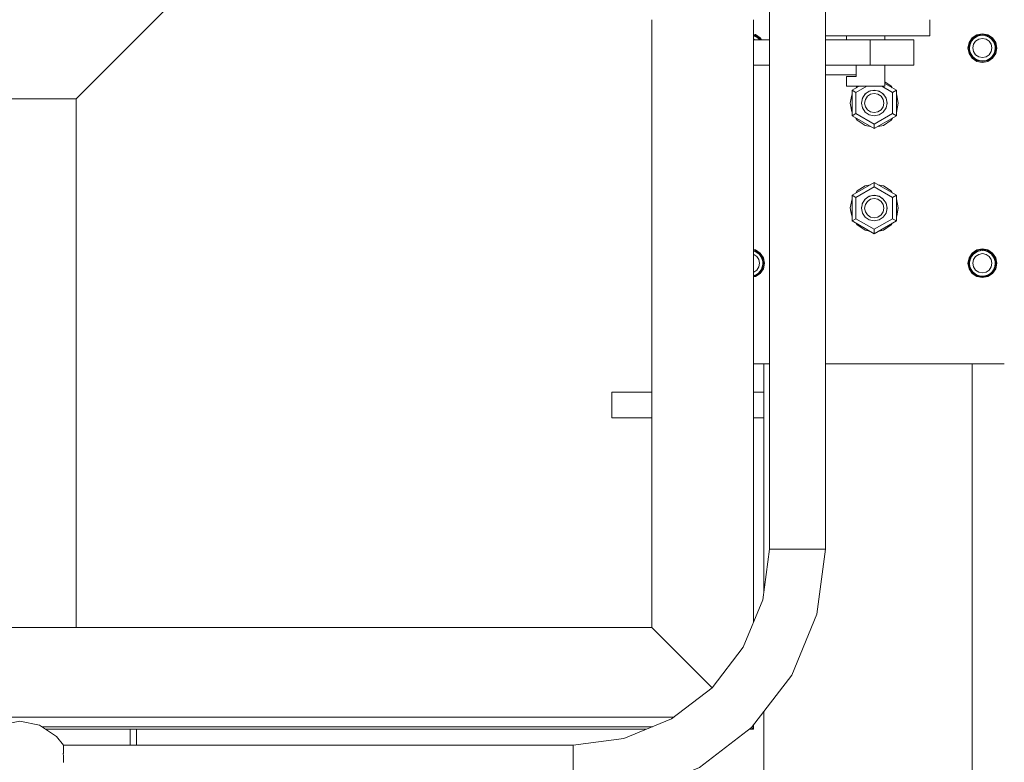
# Model space of a CAD drawing. Header units: millimetres. Extents: x 53746 to 116821, y -810352 to -765802.
# Tile 119 of 256: x 69516 to 70131, y -773252 to -772788. Entities that reach past the tile are written whole.
import ezdxf

# ---------------------------------------------------------------- set-up
doc = ezdxf.new("R2010")
doc.units = ezdxf.units.MM
doc.header["$MEASUREMENT"] = 0
for name, color, linetype, lineweight in [('Main Cradle Rails', 7, 'Continuous', 0), ('Side Cradle Stbd', 7, 'Continuous', 0), ('Side Cradle Tower', 7, 'Continuous', 0), ('Side Cradle Tower Platform', 7, 'Continuous', 0), ('Side Cradle Tower Rail Frame', 7, 'Continuous', 0)]:
    doc.layers.add(name, color=color, linetype=linetype, lineweight=lineweight)

# ---------------------------------------------------------------- blocks, each defined once
blk = doc.blocks.new('*U57')
at = {"layer": 'Side Cradle Stbd', "color": 7, "linetype": 'Continuous', "lineweight": 0}
blk.add_line((-15731.64, 14909.26), (-15731.64, 15239.32), dxfattribs=at)
at = {"layer": 'Side Cradle Stbd', "color": 7, "linetype": 'Continuous', "lineweight": 0, "flags": 128}
blk.add_lwpolyline([(-15781.64, 15500.51), (-15781.64, 15239.32), (-15731.64, 15239.32), (-15481.64, 15489.32), (-15481.64, 15500.51)], dxfattribs=at)
at = {"layer": 'Side Cradle Tower', "color": 7, "linetype": 'Continuous', "lineweight": 0}
for p, q in [((-15307.95, 15278.97), (-15309.06, 15279.19)), ((-15308.15, 15278.4), (-15308.15, 15278.4)), ((-15305.57, 15276.66), (-15305.57, 15276.66)), ((-15305.57, 15276.66), (-15305.2, 15276.26)), ((-15305.55, 15276.78), (-15305.55, 15276.77)), ((-15305.15, 15276.26), (-15305.55, 15276.78)), ((-15171.86, 15276.78), (-15172.8, 15275.55)), ((-15171.87, 15276.77), (-15171.86, 15276.78)), ((-15171.81, 15276.7), (-15171.81, 15276.7)), ((-15169.28, 15278.51), (-15170.92, 15277.49)), ((-15169.27, 15278.51), (-15168.61, 15278.64)), ((-15169.27, 15278.51), (-15169.27, 15278.51)), ((-15169.23, 15278.39), (-15169.23, 15278.39)), ((-15166.21, 15277.1), (-15168.5, 15276.64)), ((-15167.65, 15278.89), (-15166.21, 15279.02)), ((-15165.62, 15279), (-15166.21, 15279.02)), ((-15165.62, 15279), (-15164.2, 15278.77)), ((-15163.15, 15278.4), (-15163.15, 15278.4)), ((-15162.95, 15278.97), (-15160.2, 15277.13)), ((-15160.57, 15276.66), (-15160.57, 15276.66)), ((-15160.57, 15276.66), (-15159.8, 15275.81)), ((-15160.55, 15276.78), (-15160.55, 15276.77)), ((-15159.8, 15275.81), (-15160.55, 15276.78)), ((-15157.89, 15274.47), (-15159.84, 15277.38)), ((-15174.18, 15271.02), (-15174.18, 15271.1)), ((-15174.18, 15271.02), (-15174.18, 15271.02)), ((-15158.85, 15274.07), (-15158.85, 15274.07)), ((-15158.85, 15274.07), (-15158.58, 15273.42)), ((-15158.82, 15274.18), (-15158.82, 15274.18)), ((-15158.58, 15273.42), (-15158.82, 15274.18)), ((-15158.23, 15271.02), (-15158.23, 15271.02)), ((-15158.23, 15271.02), (-15158.21, 15270.76)), ((-15157.71, 15271.12), (-15157.71, 15271.12)), ((-15172.22, 15265.11), (-15169.46, 15263.27)), ((-15243.19, 15247.26), (-15247.56, 15244.74)), ((-15247.56, 15244.74), (-15247.56, 15228.74)), ((-15245.16, 15243.35), (-15247.56, 15244.74)), ((-15245.16, 15243.35), (-15238.4, 15247.26)), ((-15234.26, 15244.62), (-15234.06, 15244.65)), ((-15234.25, 15244.62), (-15234.26, 15244.62)), ((-15234.06, 15244.65), (-15233.73, 15244.64)), ((-15233.67, 15244.64), (-15233.15, 15244.62)), ((-15222.25, 15243.35), (-15229.02, 15247.26)), ((-15219.85, 15244.74), (-15227.06, 15248.9)), ((-15219.85, 15244.74), (-15222.25, 15243.35)), ((-15219.85, 15228.74), (-15219.85, 15244.74)), ((-15245.16, 15230.12), (-15245.16, 15243.35)), ((-15241.15, 15239.53), (-15241.12, 15239.61)), ((-15241.04, 15239.78), (-15241.04, 15239.77)), ((-15239.63, 15242), (-15239.43, 15242.21)), ((-15239.3, 15242.33), (-15239.3, 15242.33)), ((-15236.74, 15244.06), (-15236.71, 15244.06)), ((-15236.73, 15244.05), (-15236.74, 15244.05)), ((-15230.65, 15244.03), (-15230.72, 15244.05)), ((-15230.65, 15244.02), (-15230.66, 15244.02)), ((-15230.63, 15244.02), (-15230.65, 15244.03)), ((-15230.62, 15244.02), (-15230.31, 15243.9)), ((-15228.51, 15242.71), (-15228.1, 15242.35)), ((-15228.1, 15242.35), (-15228.06, 15242.33)), ((-15228.06, 15242.32), (-15228.07, 15242.32)), ((-15228.06, 15242.33), (-15228.05, 15242.31)), ((-15226.34, 15239.7), (-15226.34, 15239.7)), ((-15226.34, 15239.7), (-15226.24, 15239.44)), ((-15226.29, 15239.57), (-15226.25, 15239.47)), ((-15222.25, 15230.12), (-15222.25, 15243.35)), ((-15248.71, 15236.64), (-15248.71, 15236.64)), ((-15241.69, 15236.84), (-15241.71, 15236.73)), ((-15241.1, 15233.68), (-15241.71, 15236.74)), ((-15241.71, 15236.74), (-15241.71, 15236.74)), ((-15241.7, 15236.69), (-15241.69, 15236.74)), ((-15241.7, 15236.7), (-15241.69, 15236.74)), ((-15241.69, 15236.85), (-15241.63, 15237.13)), ((-15241.69, 15236.74), (-15241.69, 15236.75)), ((-15225.71, 15236.73), (-15225.74, 15236.92)), ((-15225.72, 15236.69), (-15225.74, 15236.82)), ((-15225.74, 15236.82), (-15225.72, 15236.69)), ((-15225.74, 15236.65), (-15225.74, 15236.65)), ((-15225.74, 15236.65), (-15225.74, 15236.59)), ((-15225.73, 15236.62), (-15225.72, 15236.69)), ((-15225.71, 15236.74), (-15225.71, 15236.74)), ((-15218.71, 15236.64), (-15218.71, 15236.64)), ((-15245.16, 15230.12), (-15247.56, 15228.74)), ((-15247.56, 15228.73), (-15247.56, 15228.74)), ((-15247.56, 15228.74), (-15233.71, 15220.74)), ((-15247.56, 15228.73), (-15233.71, 15220.73)), ((-15244.32, 15226.04), (-15245.2, 15227.37)), ((-15244.77, 15226.72), (-15245.2, 15227.37)), ((-15233.71, 15223.51), (-15245.16, 15230.12)), ((-15236, 15231.2), (-15233.71, 15230.74)), ((-15233.71, 15223.51), (-15222.25, 15230.12)), ((-15233.71, 15220.74), (-15219.85, 15228.74)), ((-15233.71, 15220.73), (-15219.85, 15228.73)), ((-15222.21, 15227.37), (-15222.64, 15226.72)), ((-15219.85, 15228.74), (-15222.25, 15230.12)), ((-15219.85, 15228.73), (-15219.85, 15228.74)), ((-15233.71, 15220.74), (-15233.71, 15223.51)), ((-15233.71, 15220.73), (-15233.71, 15220.74)), ((-15233.71, 15220.73), (-15233.71, 15220.73)), ((-15227.97, 15222.79), (-15231.3, 15222.12)), ((-15227.97, 15222.78), (-15231.3, 15222.12)), ((-15233.71, 15187.12), (-15247.56, 15179.12)), ((-15233.71, 15187.12), (-15247.56, 15179.12)), ((-15233.71, 15184.35), (-15245.16, 15177.73)), ((-15239.45, 15185.07), (-15236.12, 15185.73)), ((-15239.44, 15185.07), (-15236.12, 15185.73)), ((-15233.71, 15187.12), (-15233.71, 15187.12)), ((-15233.7, 15187.12), (-15233.71, 15187.12)), ((-15219.85, 15179.12), (-15233.71, 15187.12)), ((-15233.71, 15187.12), (-15233.71, 15184.35)), ((-15233.71, 15184.35), (-15222.25, 15177.73)), ((-15219.85, 15179.12), (-15233.7, 15187.12)), ((-15247.56, 15179.12), (-15247.56, 15179.12)), ((-15247.56, 15179.12), (-15247.56, 15163.12)), ((-15247.56, 15179.12), (-15245.16, 15177.73)), ((-15245.16, 15177.73), (-15245.16, 15164.5)), ((-15239.3, 15176.67), (-15238.99, 15177)), ((-15238.99, 15177), (-15238.67, 15177.24)), ((-15237.64, 15177.93), (-15236.77, 15178.38)), ((-15236.77, 15178.38), (-15236.74, 15178.39)), ((-15236.73, 15178.39), (-15236.74, 15178.39)), ((-15236.7, 15178.41), (-15235.74, 15178.71)), ((-15235.1, 15178.84), (-15234.08, 15178.98)), ((-15234.08, 15178.98), (-15233.71, 15178.97)), ((-15233.71, 15178.97), (-15232.84, 15178.94)), ((-15232.84, 15178.94), (-15232.84, 15178.94)), ((-15232.84, 15178.94), (-15231.42, 15178.65)), ((-15231.41, 15178.65), (-15230.69, 15178.37)), ((-15230.69, 15178.37), (-15230.66, 15178.36)), ((-15230.65, 15178.36), (-15230.66, 15178.36)), ((-15230.65, 15178.36), (-15230.26, 15178.21)), ((-15228.73, 15177.23), (-15228.1, 15176.69)), ((-15228.73, 15177.23), (-15228.1, 15176.69)), ((-15223.1, 15181.82), (-15222.21, 15180.49)), ((-15222.25, 15177.73), (-15219.85, 15179.12)), ((-15222.25, 15177.73), (-15222.25, 15164.5)), ((-15219.85, 15179.12), (-15219.85, 15179.12)), ((-15219.85, 15163.12), (-15219.85, 15179.12)), ((-15248.71, 15171.21), (-15248.71, 15171.21)), ((-15241.68, 15171.26), (-15241.71, 15171.12)), ((-15241.71, 15171.12), (-15241.71, 15171.12)), ((-15241.71, 15171.12), (-15241.7, 15171.06)), ((-15241.7, 15171.06), (-15241.69, 15171.08)), ((-15241.69, 15171.08), (-15241.68, 15171.26)), ((-15241.68, 15171.26), (-15241.59, 15171.73)), ((-15241.1, 15174.18), (-15241.17, 15173.82)), ((-15241.04, 15174.11), (-15240.83, 15174.59)), ((-15241.04, 15174.11), (-15241.04, 15174.11)), ((-15239.75, 15176.19), (-15239.34, 15176.63)), ((-15239.34, 15176.63), (-15239.3, 15176.67)), ((-15239.3, 15176.67), (-15239.3, 15176.67)), ((-15228.1, 15176.69), (-15228.06, 15176.66)), ((-15228.06, 15176.66), (-15228.06, 15176.66)), ((-15228.06, 15176.66), (-15228.05, 15176.65)), ((-15228.05, 15176.65), (-15227.62, 15176.13)), ((-15226.5, 15174.45), (-15226.37, 15174.12)), ((-15226.37, 15174.12), (-15226.34, 15174.04)), ((-15226.34, 15174.04), (-15226.34, 15174.04)), ((-15226.34, 15174.04), (-15226.23, 15173.73)), ((-15226.32, 15174.18), (-15225.71, 15171.12)), ((-15226.23, 15173.73), (-15226.32, 15174.18)), ((-15225.75, 15171.31), (-15225.74, 15171.08)), ((-15225.71, 15171.12), (-15225.75, 15171.31)), ((-15225.74, 15170.96), (-15225.71, 15171.12)), ((-15225.74, 15171.08), (-15225.74, 15170.99)), ((-15225.74, 15170.99), (-15225.74, 15170.99)), ((-15225.74, 15170.99), (-15225.74, 15170.96)), ((-15225.71, 15171.12), (-15225.71, 15171.12)), ((-15236, 15165.53), (-15233.71, 15165.08)), ((-15247.56, 15163.12), (-15245.16, 15164.5)), ((-15247.56, 15163.12), (-15233.71, 15155.12)), ((-15245.16, 15164.5), (-15233.71, 15157.89)), ((-15222.25, 15164.5), (-15233.71, 15157.89)), ((-15233.71, 15155.12), (-15219.85, 15163.12)), ((-15222.25, 15164.5), (-15219.85, 15163.12)), ((-15233.71, 15157.89), (-15233.71, 15155.12)), ((-15309.06, 15145.28), (-15307.76, 15145.02)), ((-15308.15, 15144.02), (-15308.15, 15144.02)), ((-15304.84, 15143.07), (-15307.76, 15145.02)), ((-15305.57, 15142.28), (-15305.57, 15142.27)), ((-15305.57, 15142.27), (-15304.8, 15141.43)), ((-15305.55, 15142.39), (-15305.55, 15142.39)), ((-15304.8, 15141.43), (-15305.55, 15142.39)), ((-15175.21, 15136.71), (-15174.52, 15140.15)), ((-15171.86, 15142.39), (-15172.8, 15141.16)), ((-15171.87, 15142.38), (-15171.86, 15142.39)), ((-15171.81, 15142.31), (-15171.81, 15142.31)), ((-15169.28, 15144.12), (-15170.92, 15143.09)), ((-15169.27, 15144.12), (-15168.61, 15144.25)), ((-15169.27, 15144.12), (-15169.27, 15144.12)), ((-15169.23, 15144), (-15169.23, 15144)), ((-15166.21, 15142.71), (-15168.5, 15142.25)), ((-15167.65, 15144.5), (-15166.21, 15144.63)), ((-15165.62, 15144.61), (-15166.21, 15144.63)), ((-15165.62, 15144.61), (-15164.2, 15144.37)), ((-15163.15, 15144.01), (-15163.15, 15144.01)), ((-15160.57, 15142.27), (-15160.57, 15142.27)), ((-15160.57, 15142.27), (-15159.8, 15141.42)), ((-15160.55, 15142.39), (-15160.55, 15142.38)), ((-15159.8, 15141.42), (-15160.55, 15142.39)), ((-15160.2, 15142.74), (-15158.35, 15139.98)), ((-15303.85, 15139.68), (-15303.85, 15139.68)), ((-15303.85, 15139.68), (-15303.58, 15139.04)), ((-15303.82, 15139.79), (-15303.82, 15139.79)), ((-15303.58, 15139.04), (-15303.82, 15139.79)), ((-15303.23, 15136.63), (-15303.23, 15136.63)), ((-15303.23, 15136.63), (-15303.21, 15136.37)), ((-15302.71, 15136.73), (-15302.71, 15136.73)), ((-15174.71, 15136.73), (-15174.71, 15136.73)), ((-15174.18, 15136.63), (-15174.18, 15136.71)), ((-15174.18, 15136.63), (-15174.18, 15136.63)), ((-15158.85, 15139.68), (-15158.85, 15139.68)), ((-15158.85, 15139.68), (-15158.58, 15139.03)), ((-15158.82, 15139.79), (-15158.82, 15139.79)), ((-15158.58, 15139.03), (-15158.82, 15139.79)), ((-15158.23, 15136.63), (-15158.23, 15136.63)), ((-15158.23, 15136.63), (-15158.21, 15136.37)), ((-15157.71, 15136.73), (-15157.71, 15136.73)), ((-15307.95, 15128.88), (-15309.06, 15128.66)), ((-15166.21, 15128.23), (-15162.95, 15128.88)), ((-15309.06, 15073.92), (-15299.06, 15073.92))]:
    blk.add_line(p, q, dxfattribs=at)
at = {"layer": 'Side Cradle Tower', "color": 7, "linetype": 'Continuous', "lineweight": 0, "flags": 128}
for points in [[(-15309.06, 15279.69), (-15307.76, 15279.44), (-15304.84, 15277.48), (-15304.02, 15276.26)], [(-15308.15, 15278.4), (-15308.15, 15278.4), (-15308.18, 15278.41), (-15309.06, 15278.72)], [(-15309.06, 15276.67), (-15308.91, 15276.64), (-15308.34, 15276.26)], [(-15308.9, 15278.66), (-15308.15, 15278.51), (-15308.14, 15278.51)], [(-15306.75, 15277.66), (-15308.15, 15278.51), (-15308.14, 15278.51)], [(-15308.15, 15278.4), (-15308.03, 15278.36), (-15306.75, 15277.66)], [(-15304.62, 15276.26), (-15305.2, 15277.13), (-15307.95, 15278.97)], [(-15305.57, 15276.66), (-15305.57, 15276.66), (-15305.6, 15276.7), (-15305.78, 15276.9), (-15306.75, 15277.66), (-15306.75, 15277.66)], [(-15306.05, 15277.11), (-15305.55, 15276.78), (-15305.55, 15276.77)], [(-15157.89, 15274.47), (-15157.21, 15271.02), (-15157.89, 15267.58), (-15159.84, 15264.66), (-15162.76, 15262.71), (-15166.21, 15262.02), (-15169.65, 15262.71), (-15172.57, 15264.66), (-15174.52, 15267.58), (-15175.21, 15271.02), (-15174.52, 15274.47), (-15172.57, 15277.38), (-15169.65, 15279.34), (-15166.21, 15280.02), (-15162.76, 15279.34), (-15159.84, 15277.38)], [(-15162.95, 15278.97), (-15166.21, 15279.62), (-15169.46, 15278.97), (-15172.22, 15277.13), (-15174.06, 15274.37), (-15174.71, 15271.12), (-15174.71, 15271.12)], [(-15172.8, 15275.55), (-15172.8, 15275.55), (-15173.51, 15274.28), (-15173.56, 15274.14), (-15173.56, 15274.14)], [(-15172.8, 15275.55), (-15172.02, 15276.51), (-15171.85, 15276.66), (-15171.81, 15276.7)], [(-15166.21, 15277.1), (-15163.91, 15276.64), (-15161.96, 15275.34), (-15160.66, 15273.39), (-15160.21, 15271.1), (-15160.66, 15268.8), (-15161.96, 15266.85), (-15163.91, 15265.55), (-15166.21, 15265.1), (-15168.5, 15265.55), (-15170.45, 15266.85), (-15171.75, 15268.8), (-15172.21, 15271.1), (-15171.75, 15273.39), (-15170.45, 15275.34), (-15168.5, 15276.64)], [(-15171.87, 15276.77), (-15171.86, 15276.78), (-15171.29, 15277.16)], [(-15170.93, 15277.48), (-15170.93, 15277.48), (-15171.81, 15276.7), (-15171.81, 15276.7)], [(-15170.93, 15277.48), (-15169.88, 15278.13), (-15169.26, 15278.38), (-15169.23, 15278.39)], [(-15169.27, 15278.51), (-15169.27, 15278.51), (-15169.27, 15278.51)], [(-15167.65, 15278.89), (-15167.65, 15278.89), (-15168.53, 15278.68), (-15169.23, 15278.39), (-15169.23, 15278.39)], [(-15164.2, 15278.77), (-15166.21, 15279.12), (-15167.65, 15278.89)], [(-15166.21, 15279.12), (-15166.21, 15279.12), (-15166.2, 15279.12)], [(-15163.15, 15278.4), (-15163.15, 15278.4), (-15163.18, 15278.41), (-15164.2, 15278.77)], [(-15163.9, 15278.66), (-15163.15, 15278.51), (-15163.14, 15278.51)], [(-15161.75, 15277.66), (-15163.15, 15278.51), (-15163.14, 15278.51)], [(-15163.15, 15278.4), (-15163.03, 15278.36), (-15161.75, 15277.66)], [(-15160.57, 15276.66), (-15160.57, 15276.66), (-15160.6, 15276.7), (-15160.78, 15276.9), (-15161.75, 15277.66), (-15161.75, 15277.66)], [(-15161.05, 15277.11), (-15160.55, 15276.78), (-15160.55, 15276.77)], [(-15157.71, 15271.12), (-15157.71, 15271.12), (-15158.35, 15274.37), (-15160.2, 15277.13)], [(-15158.85, 15274.07), (-15158.85, 15274.07), (-15158.87, 15274.14), (-15159.14, 15274.77), (-15159.8, 15275.81), (-15159.8, 15275.81)], [(-15174.71, 15271.12), (-15174.06, 15267.87), (-15172.22, 15265.11)], [(-15157.71, 15271.12), (-15158.35, 15267.86), (-15160.2, 15265.11), (-15162.95, 15263.26), (-15166.21, 15262.62), (-15169.46, 15263.26), (-15172.22, 15265.11), (-15174.06, 15267.86), (-15174.71, 15271.12)], [(-15174.18, 15271), (-15174.21, 15271.12), (-15174.18, 15271.25)], [(-15158.21, 15270.76), (-15158.21, 15270.76), (-15158.35, 15269.53), (-15158.75, 15268.13), (-15158.8, 15268.03), (-15158.83, 15267.96), (-15159.28, 15267.01), (-15160.12, 15265.82), (-15160.53, 15265.42), (-15160.57, 15265.38), (-15161, 15264.95), (-15162.19, 15264.1), (-15163.12, 15263.65), (-15163.15, 15263.64), (-15163.3, 15263.57), (-15164.7, 15263.16), (-15165.94, 15263.03), (-15166.21, 15263.04), (-15166.21, 15263.04), (-15167.39, 15263.11), (-15168.6, 15263.39), (-15169.26, 15263.66), (-15169.28, 15263.67), (-15169.94, 15263.95), (-15170.99, 15264.61), (-15171.85, 15265.38), (-15171.89, 15265.42), (-15172.07, 15265.58), (-15172.84, 15266.55), (-15173.54, 15267.83), (-15173.59, 15267.96), (-15173.61, 15268.03), (-15173.95, 15269), (-15174.19, 15270.44), (-15174.18, 15271.02), (-15174.18, 15271.02)], [(-15174.18, 15271.68), (-15173.93, 15273.11), (-15173.93, 15273.11)], [(-15174.18, 15271.1), (-15174.18, 15271.1), (-15174.18, 15271.68)], [(-15173.93, 15273.11), (-15173.6, 15274.18), (-15173.6, 15274.18)], [(-15173.93, 15273.11), (-15173.58, 15274.08), (-15173.56, 15274.14)], [(-15173.6, 15274.18), (-15173.6, 15274.18), (-15173.41, 15274.46)], [(-15169.46, 15263.27), (-15166.21, 15262.62), (-15162.95, 15263.27), (-15160.2, 15265.11), (-15158.35, 15267.87), (-15157.71, 15271.12)], [(-15159.02, 15274.49), (-15158.82, 15274.18), (-15158.82, 15274.18)], [(-15158.23, 15271.02), (-15158.23, 15271.02), (-15158.23, 15271.1), (-15158.3, 15272.22), (-15158.58, 15273.42), (-15158.58, 15273.42)], [(-15158.24, 15271.3), (-15158.21, 15271.12), (-15158.21, 15270.76)], [(-15245.01, 15246.21), (-15244.31, 15247.25), (-15244.3, 15247.26)], [(-15225.71, 15236.74), (-15226.32, 15239.8), (-15228.05, 15242.4), (-15230.65, 15244.13), (-15233.71, 15244.74), (-15236.77, 15244.13), (-15239.36, 15242.4), (-15241.1, 15239.8), (-15241.71, 15236.74)], [(-15234.44, 15244.59), (-15234.08, 15244.64), (-15233.71, 15244.63), (-15233.07, 15244.61)], [(-15233.15, 15244.62), (-15233.71, 15244.73), (-15234.26, 15244.62)], [(-15233.73, 15244.64), (-15233.71, 15244.64), (-15233.67, 15244.64)], [(-15227.06, 15249.9), (-15223.1, 15247.25), (-15222.41, 15246.21)], [(-15248.71, 15236.64), (-15248.71, 15236.64), (-15247.56, 15242.38), (-15247.56, 15242.39)], [(-15248.71, 15236.64), (-15248.71, 15236.65), (-15248.07, 15239.83), (-15247.56, 15242.38), (-15247.56, 15242.38)], [(-15241.16, 15239.51), (-15241.07, 15239.7), (-15241.04, 15239.77)], [(-15240.89, 15240.1), (-15241.1, 15239.79), (-15241.15, 15239.53)], [(-15241.01, 15239.84), (-15241.1, 15239.7), (-15241.12, 15239.61)], [(-15241.12, 15239.6), (-15241.1, 15239.71), (-15241.01, 15239.84)], [(-15241.04, 15239.77), (-15241.04, 15239.77), (-15240.88, 15240.13)], [(-15236, 15231.2), (-15237.95, 15232.5), (-15239.25, 15234.44), (-15239.71, 15236.74), (-15239.25, 15239.03), (-15237.95, 15240.98), (-15236, 15242.28), (-15233.71, 15242.74), (-15231.41, 15242.28), (-15229.46, 15240.98), (-15228.16, 15239.03), (-15227.71, 15236.74), (-15228.16, 15234.44), (-15229.46, 15232.5), (-15231.41, 15231.2), (-15233.71, 15230.74)], [(-15239.66, 15241.95), (-15239.34, 15242.29), (-15239.3, 15242.33)], [(-15239.04, 15242.6), (-15239.36, 15242.39), (-15239.63, 15242)], [(-15239.43, 15242.21), (-15239.36, 15242.3), (-15239.27, 15242.36)], [(-15239.27, 15242.36), (-15239.36, 15242.3), (-15239.42, 15242.22)], [(-15239.3, 15242.33), (-15239.3, 15242.33), (-15239.03, 15242.62)], [(-15237.38, 15243.72), (-15236.77, 15244.04), (-15236.74, 15244.05)], [(-15236.14, 15244.25), (-15236.77, 15244.12), (-15237.29, 15243.77)], [(-15237.29, 15243.77), (-15236.77, 15244.04), (-15236.77, 15244.04)], [(-15236.77, 15244.04), (-15236.76, 15244.04), (-15236.74, 15244.06)], [(-15236.74, 15244.05), (-15236.74, 15244.05), (-15236.71, 15244.07), (-15236.08, 15244.27)], [(-15231.24, 15244.25), (-15230.68, 15244.03), (-15230.65, 15244.02), (-15230.65, 15244.02)], [(-15230.31, 15243.9), (-15230.65, 15244.12), (-15231.2, 15244.23)], [(-15230.73, 15244.05), (-15230.65, 15244.04), (-15230.62, 15244.01)], [(-15230.65, 15244.02), (-15230.26, 15243.87), (-15230.25, 15243.86)], [(-15227.8, 15242.01), (-15228.05, 15242.39), (-15228.48, 15242.67)], [(-15228.1, 15242.35), (-15228.06, 15242.32), (-15228.06, 15242.32)], [(-15228.06, 15242.32), (-15228.05, 15242.31), (-15227.75, 15241.95)], [(-15228.05, 15242.31), (-15228.04, 15242.31), (-15228.04, 15242.3), (-15227.8, 15242.01)], [(-15226.46, 15240.02), (-15226.37, 15239.78), (-15226.34, 15239.7), (-15226.34, 15239.7)], [(-15226.25, 15239.47), (-15226.32, 15239.79), (-15226.45, 15240)], [(-15226.29, 15239.58), (-15226.32, 15239.7), (-15226.38, 15239.8)], [(-15226.38, 15239.8), (-15226.32, 15239.71), (-15226.29, 15239.57)], [(-15219.85, 15242.39), (-15219.85, 15242.38), (-15218.71, 15236.64), (-15218.71, 15236.64)], [(-15219.85, 15242.38), (-15219.85, 15242.38), (-15219.85, 15242.37), (-15219.45, 15240.38), (-15218.71, 15236.64)], [(-15247.56, 15230.9), (-15247.56, 15230.9), (-15248.71, 15236.64)], [(-15247.57, 15230.9), (-15247.57, 15230.91), (-15247.64, 15231.29), (-15248.71, 15236.64), (-15248.71, 15236.64)], [(-15241.69, 15236.74), (-15241.69, 15236.74), (-15241.68, 15236.85)], [(-15241.1, 15233.68), (-15239.36, 15231.08), (-15236.77, 15229.35), (-15233.71, 15228.74), (-15230.65, 15229.35), (-15228.05, 15231.08), (-15226.32, 15233.68), (-15225.71, 15236.74), (-15225.71, 15236.74)], [(-15225.74, 15236.93), (-15225.74, 15236.74), (-15225.74, 15236.65), (-15225.74, 15236.65)], [(-15218.71, 15236.64), (-15219.85, 15230.9), (-15219.85, 15230.9)], [(-15218.71, 15236.64), (-15218.71, 15236.64), (-15218.71, 15236.63), (-15219.85, 15230.9), (-15219.85, 15230.9)], [(-15236.12, 15222.12), (-15239.45, 15222.79), (-15244.31, 15226.04), (-15245.2, 15227.37)], [(-15222.21, 15227.37), (-15223.1, 15226.04), (-15227.97, 15222.79)], [(-15222.21, 15227.37), (-15223.1, 15226.04), (-15223.1, 15226.03)], [(-15239.45, 15222.79), (-15244.31, 15226.04), (-15244.32, 15226.04)], [(-15236.12, 15222.12), (-15239.45, 15222.78), (-15239.45, 15222.79)], [(-15223.1, 15226.03), (-15227.97, 15222.78), (-15227.97, 15222.78)], [(-15245.2, 15180.49), (-15244.31, 15181.82), (-15239.45, 15185.07)], [(-15244.31, 15181.82), (-15239.45, 15185.07), (-15239.44, 15185.07)], [(-15231.3, 15185.73), (-15227.97, 15185.07), (-15227.96, 15185.07)], [(-15231.3, 15185.73), (-15227.97, 15185.07), (-15223.1, 15181.82), (-15222.21, 15180.49)], [(-15227.96, 15185.07), (-15223.1, 15181.82), (-15223.1, 15181.82)], [(-15248.71, 15171.21), (-15247.56, 15176.95), (-15247.56, 15176.96)], [(-15248.71, 15171.21), (-15247.56, 15176.95), (-15247.56, 15176.95)], [(-15245.2, 15180.49), (-15244.31, 15181.82), (-15244.31, 15181.82)], [(-15226.32, 15174.18), (-15228.05, 15176.77), (-15230.65, 15178.51), (-15233.71, 15179.12), (-15236.77, 15178.51), (-15239.36, 15176.77), (-15241.1, 15174.18), (-15241.71, 15171.12), (-15241.71, 15171.12)], [(-15236, 15165.53), (-15237.95, 15166.83), (-15239.25, 15168.78), (-15239.71, 15171.08), (-15239.25, 15173.37), (-15237.95, 15175.32), (-15236, 15176.62), (-15233.71, 15177.08), (-15231.41, 15176.62), (-15229.46, 15175.32), (-15228.16, 15173.37), (-15227.71, 15171.08), (-15228.16, 15168.78), (-15229.46, 15166.83), (-15231.41, 15165.53), (-15233.71, 15165.08)], [(-15239.3, 15176.67), (-15239.3, 15176.67), (-15238.99, 15177), (-15238.67, 15177.24)], [(-15237.64, 15177.93), (-15236.77, 15178.38), (-15236.74, 15178.39)], [(-15236.74, 15178.39), (-15236.74, 15178.39), (-15236.71, 15178.41), (-15235.74, 15178.71)], [(-15235.1, 15178.84), (-15234.08, 15178.98), (-15233.71, 15178.97), (-15232.84, 15178.94)], [(-15232.84, 15178.94), (-15232.84, 15178.94), (-15231.41, 15178.65), (-15230.68, 15178.37), (-15230.65, 15178.36), (-15230.65, 15178.36)], [(-15230.65, 15178.36), (-15230.26, 15178.21), (-15229.7, 15177.88)], [(-15219.85, 15176.95), (-15218.71, 15171.21), (-15218.71, 15171.21)], [(-15219.85, 15176.95), (-15219.85, 15176.95), (-15218.71, 15171.21)], [(-15247.56, 15165.47), (-15247.56, 15165.47), (-15248.71, 15171.21), (-15248.71, 15171.21)], [(-15247.56, 15165.47), (-15247.56, 15165.47), (-15247.57, 15165.48), (-15248.06, 15167.98), (-15248.49, 15170.14), (-15248.71, 15171.21)], [(-15241.71, 15171.12), (-15241.1, 15168.06), (-15239.36, 15165.46), (-15236.77, 15163.73), (-15233.71, 15163.12), (-15230.65, 15163.73), (-15228.05, 15165.46), (-15226.32, 15168.06), (-15225.71, 15171.12)], [(-15241.69, 15171.08), (-15241.69, 15171.08), (-15241.68, 15171.25)], [(-15241.17, 15173.82), (-15241.07, 15174.04), (-15241.04, 15174.11)], [(-15241.04, 15174.11), (-15241.04, 15174.11), (-15240.83, 15174.58)], [(-15239.75, 15176.19), (-15239.34, 15176.63), (-15239.3, 15176.67)], [(-15228.1, 15176.69), (-15228.06, 15176.66), (-15228.06, 15176.66)], [(-15228.06, 15176.66), (-15228.05, 15176.65), (-15227.62, 15176.13)], [(-15226.49, 15174.45), (-15226.37, 15174.12), (-15226.34, 15174.04), (-15226.34, 15174.04)], [(-15225.75, 15171.31), (-15225.74, 15171.08), (-15225.74, 15170.99), (-15225.74, 15170.99)], [(-15218.71, 15171.21), (-15218.71, 15171.21), (-15219.85, 15165.47), (-15219.85, 15165.47)], [(-15218.71, 15171.21), (-15219.46, 15167.43), (-15219.85, 15165.47), (-15219.85, 15165.47)], [(-15236.6, 15156.79), (-15239.45, 15157.35), (-15244.31, 15160.6), (-15245.01, 15161.64)], [(-15222.41, 15161.64), (-15223.1, 15160.6), (-15227.97, 15157.35), (-15230.82, 15156.79)], [(-15302.71, 15136.73), (-15302.71, 15136.73), (-15303.35, 15139.98), (-15305.2, 15142.74), (-15307.95, 15144.58), (-15309.06, 15144.8)], [(-15308.15, 15144.02), (-15308.15, 15144.02), (-15308.18, 15144.02), (-15309.06, 15144.33)], [(-15304.84, 15143.07), (-15302.89, 15140.15), (-15302.21, 15136.71), (-15302.89, 15133.26), (-15304.84, 15130.34), (-15307.76, 15128.39), (-15309.06, 15128.14)], [(-15309.06, 15142.28), (-15308.91, 15142.25), (-15306.96, 15140.95), (-15305.66, 15139), (-15305.21, 15136.71), (-15305.66, 15134.41), (-15306.96, 15132.47), (-15308.91, 15131.17), (-15309.06, 15131.14)], [(-15308.9, 15144.27), (-15308.15, 15144.12), (-15308.14, 15144.12)], [(-15306.75, 15143.28), (-15308.15, 15144.12), (-15308.14, 15144.12)], [(-15308.15, 15144.02), (-15308.03, 15143.97), (-15306.75, 15143.28)], [(-15305.57, 15142.27), (-15305.57, 15142.27), (-15305.6, 15142.31), (-15305.78, 15142.51), (-15306.75, 15143.28), (-15306.75, 15143.28)], [(-15306.05, 15142.72), (-15305.55, 15142.39), (-15305.55, 15142.38)], [(-15303.85, 15139.68), (-15303.85, 15139.68), (-15303.87, 15139.75), (-15304.14, 15140.38), (-15304.8, 15141.43), (-15304.8, 15141.43)], [(-15304.02, 15140.11), (-15303.82, 15139.79), (-15303.82, 15139.79)], [(-15175.21, 15136.71), (-15174.52, 15133.26), (-15172.57, 15130.34), (-15169.65, 15128.39), (-15166.21, 15127.71), (-15162.76, 15128.39), (-15159.84, 15130.34), (-15157.89, 15133.26), (-15157.21, 15136.71), (-15157.89, 15140.15), (-15159.84, 15143.07), (-15162.76, 15145.02), (-15166.21, 15145.71), (-15169.65, 15145.02), (-15172.57, 15143.07), (-15174.52, 15140.15)], [(-15160.2, 15142.74), (-15162.95, 15144.58), (-15166.21, 15145.23), (-15169.46, 15144.58), (-15172.22, 15142.74), (-15174.06, 15139.98), (-15174.71, 15136.73), (-15174.71, 15136.73)], [(-15173.6, 15139.79), (-15173.6, 15139.79), (-15173.41, 15140.07)], [(-15172.8, 15141.16), (-15172.8, 15141.16), (-15173.51, 15139.89), (-15173.56, 15139.75), (-15173.56, 15139.75)], [(-15172.8, 15141.16), (-15172.02, 15142.12), (-15171.85, 15142.27), (-15171.81, 15142.31)], [(-15166.21, 15142.71), (-15163.91, 15142.25), (-15161.96, 15140.95), (-15160.66, 15139), (-15160.21, 15136.71), (-15160.66, 15134.41), (-15161.96, 15132.46), (-15163.91, 15131.16), (-15166.21, 15130.71), (-15168.5, 15131.16), (-15170.45, 15132.46), (-15171.75, 15134.41), (-15172.21, 15136.71), (-15171.75, 15139), (-15170.45, 15140.95), (-15168.5, 15142.25)], [(-15171.87, 15142.38), (-15171.86, 15142.39), (-15171.29, 15142.77)], [(-15170.93, 15143.09), (-15170.93, 15143.09), (-15171.81, 15142.31), (-15171.81, 15142.31)], [(-15170.93, 15143.09), (-15169.88, 15143.74), (-15169.26, 15143.99), (-15169.23, 15144)], [(-15169.27, 15144.12), (-15169.27, 15144.12), (-15169.27, 15144.12)], [(-15167.65, 15144.5), (-15167.65, 15144.5), (-15168.53, 15144.29), (-15169.23, 15144), (-15169.23, 15144)], [(-15164.2, 15144.37), (-15166.21, 15144.73), (-15167.65, 15144.5)], [(-15166.21, 15144.73), (-15166.21, 15144.73), (-15166.2, 15144.73)], [(-15163.15, 15144.01), (-15163.15, 15144.01), (-15163.18, 15144.02), (-15164.2, 15144.37)], [(-15163.9, 15144.27), (-15163.15, 15144.12), (-15163.14, 15144.12)], [(-15161.75, 15143.27), (-15163.15, 15144.12), (-15163.14, 15144.12)], [(-15163.15, 15144.01), (-15163.03, 15143.97), (-15161.75, 15143.27)], [(-15160.57, 15142.27), (-15160.57, 15142.27), (-15160.6, 15142.31), (-15160.78, 15142.5), (-15161.75, 15143.27), (-15161.75, 15143.27)], [(-15161.05, 15142.72), (-15160.55, 15142.39), (-15160.55, 15142.38)], [(-15158.85, 15139.68), (-15158.85, 15139.68), (-15158.87, 15139.74), (-15159.14, 15140.38), (-15159.8, 15141.42), (-15159.8, 15141.42)], [(-15159.02, 15140.1), (-15158.82, 15139.79), (-15158.82, 15139.79)], [(-15309.06, 15128.66), (-15307.95, 15128.88), (-15305.2, 15130.72), (-15303.35, 15133.48), (-15302.71, 15136.73)], [(-15303.21, 15136.37), (-15303.21, 15136.37), (-15303.35, 15135.14), (-15303.75, 15133.74), (-15303.8, 15133.64), (-15303.83, 15133.58), (-15304.28, 15132.62), (-15305.12, 15131.44), (-15305.53, 15131.03), (-15305.57, 15130.99), (-15306, 15130.56), (-15307.19, 15129.72), (-15308.12, 15129.26), (-15308.15, 15129.25), (-15308.3, 15129.18), (-15309.06, 15128.96)], [(-15302.71, 15136.73), (-15303.35, 15133.48), (-15305.2, 15130.72), (-15307.95, 15128.88)], [(-15303.23, 15136.63), (-15303.23, 15136.63), (-15303.23, 15136.71), (-15303.3, 15137.83), (-15303.58, 15139.04), (-15303.58, 15139.04)], [(-15303.24, 15136.91), (-15303.21, 15136.73), (-15303.21, 15136.37)], [(-15174.71, 15136.73), (-15174.06, 15133.48), (-15172.22, 15130.72), (-15169.46, 15128.88), (-15166.21, 15128.23)], [(-15157.71, 15136.73), (-15158.35, 15133.48), (-15160.2, 15130.72), (-15162.95, 15128.88), (-15166.21, 15128.23), (-15169.46, 15128.88), (-15172.22, 15130.72), (-15174.06, 15133.48), (-15174.71, 15136.73)], [(-15174.18, 15136.61), (-15174.21, 15136.73), (-15174.18, 15136.86)], [(-15158.21, 15136.37), (-15158.21, 15136.37), (-15158.35, 15135.14), (-15158.75, 15133.74), (-15158.8, 15133.64), (-15158.83, 15133.57), (-15159.28, 15132.62), (-15160.12, 15131.43), (-15160.53, 15131.03), (-15160.57, 15130.99), (-15161, 15130.56), (-15162.19, 15129.71), (-15163.12, 15129.26), (-15163.15, 15129.25), (-15163.3, 15129.17), (-15164.7, 15128.77), (-15165.94, 15128.63), (-15166.21, 15128.65), (-15166.21, 15128.65), (-15167.39, 15128.72), (-15168.6, 15129), (-15169.26, 15129.27), (-15169.28, 15129.28), (-15169.94, 15129.56), (-15170.99, 15130.22), (-15171.85, 15130.99), (-15171.89, 15131.03), (-15172.07, 15131.19), (-15172.84, 15132.16), (-15173.54, 15133.44), (-15173.59, 15133.57), (-15173.61, 15133.64), (-15173.95, 15134.61), (-15174.19, 15136.05), (-15174.18, 15136.63), (-15174.18, 15136.63)], [(-15174.18, 15137.29), (-15173.93, 15138.72), (-15173.93, 15138.72)], [(-15174.18, 15136.71), (-15174.18, 15136.71), (-15174.18, 15137.29)], [(-15173.93, 15138.72), (-15173.6, 15139.79), (-15173.6, 15139.79)], [(-15173.93, 15138.72), (-15173.58, 15139.69), (-15173.56, 15139.75)], [(-15162.95, 15128.88), (-15160.2, 15130.72), (-15158.35, 15133.48), (-15157.71, 15136.73)], [(-15158.23, 15136.63), (-15158.23, 15136.63), (-15158.23, 15136.71), (-15158.3, 15137.82), (-15158.58, 15139.03), (-15158.58, 15139.03)], [(-15157.71, 15136.73), (-15157.71, 15136.73), (-15158.35, 15139.98)], [(-15158.24, 15136.91), (-15158.21, 15136.73), (-15158.21, 15136.37)], [(-15264.06, 15073.92), (-15199.96, 15073.92), (-15152.53, 15073.92)]]:
    blk.add_lwpolyline(points, dxfattribs=at)
at = {"layer": 'Side Cradle Tower Platform', "color": 7, "linetype": 'Continuous', "lineweight": 0}
for p, q in [((-15299.06, 14958.26), (-15299.06, 15487.26)), ((-15372.56, 15288.76), (-15372.56, 14909.26)), ((-15309.06, 14912.49), (-15309.06, 15288.76)), ((-15299.06, 15276.26), (-15309.06, 15276.26)), ((-15236.16, 15276.26), (-15264.06, 15276.26)), ((-15251.06, 15278.76), (-15251.06, 15276.26)), ((-15223.75, 15278.76), (-15239.06, 15278.76)), ((-15225.6, 15276.26), (-15236.16, 15276.26)), ((-15236.16, 15260.26), (-15236.16, 15276.26)), ((-15227.06, 15278.76), (-15227.06, 15276.26)), ((-15309.06, 15260.26), (-15299.06, 15260.26)), ((-15264.06, 15260.26), (-15236.16, 15260.26)), ((-15245.06, 15254.26), (-15245.06, 15260.26)), ((-15245.06, 15254.26), (-15264.06, 15254.26)), ((-15245.06, 15254.26), (-15245.06, 15253.26)), ((-15230.58, 15247.26), (-15234.47, 15247.26)), ((-15281.56, 14958.26), (-15288.26, 14958.26)), ((-15372.56, 14909.26), (-15952.43, 14909.26)), ((-15334.94, 14871.64), (-15372.56, 14909.26)), ((-15359.06, 14853.26), (-16741.72, 14853.26)), ((-15359.06, 14853.13), (-15359.06, 14853.26)), ((-15359.06, 14853.26), (-15358.89, 14853.26)), ((-15753, 14847.26), (-15372.17, 14847.26)), ((-15750.76, 14845.76), (-15375.79, 14845.76)), ((-15697.98, 14835.76), (-15697.98, 14845.76)), ((-15693.98, 14845.76), (-15693.98, 14835.76)), ((-15311.66, 14845.76), (-15309.06, 14845.76)), ((-15309.06, 14845.76), (-15310.19, 14846.89)), ((-15309.06, 14847.26), (-15309.91, 14847.26)), ((-15309.06, 14848.36), (-15309.06, 14847.26)), ((-15309.06, 14845.76), (-15309.06, 14847.26)), ((-15421.56, 14834.43), (-15421.56, 14835.76))]:
    blk.add_line(p, q, dxfattribs=at)
at = {"layer": 'Side Cradle Tower Platform', "color": 7, "linetype": 'Continuous', "lineweight": 0, "flags": 128}
for points in [[(-15264.06, 15492.26), (-15264.06, 14958.26), (-15265.39, 14958.26)], [(-15199.06, 15288.76), (-15199.06, 15278.76), (-15202.11, 15278.76), (-15210.78, 15278.76), (-15223.75, 15278.76)], [(-15239.06, 15278.76), (-15254.37, 15278.76), (-15264.06, 15278.76)], [(-15225.6, 15276.26), (-15216.85, 15276.26), (-15211.07, 15276.26), (-15209.06, 15276.26), (-15209.06, 15260.26), (-15211.07, 15260.26), (-15216.85, 15260.26), (-15225.6, 15260.26), (-15236.16, 15260.26)], [(-15227.06, 15260.26), (-15227.06, 15247.26), (-15227.97, 15247.26), (-15230.58, 15247.26)], [(-15234.47, 15247.26), (-15239.06, 15247.26), (-15243.65, 15247.26), (-15247.55, 15247.26), (-15250.15, 15247.26), (-15251.06, 15247.26), (-15251.06, 15253.26), (-15250.15, 15253.26), (-15247.55, 15253.26), (-15245.06, 15253.26)], [(-15421.56, 14835.76), (-15389.86, 14839.93), (-15360.31, 14852.17), (-15334.94, 14871.64), (-15315.47, 14897.01), (-15303.23, 14926.55), (-15299.06, 14958.26), (-15297.73, 14958.26), (-15293.93, 14958.26), (-15288.26, 14958.26)], [(-15281.56, 14958.26), (-15274.86, 14958.26), (-15269.19, 14958.26), (-15265.39, 14958.26), (-15264.06, 14958.26), (-15269.43, 14917.5), (-15285.16, 14879.51), (-15310.19, 14846.89), (-15342.81, 14821.86), (-15380.8, 14806.13), (-15421.56, 14800.76), (-15421.56, 14802.09), (-15421.56, 14805.89), (-15421.56, 14811.56), (-15421.56, 14818.26), (-15421.56, 14824.96), (-15421.56, 14830.63), (-15421.56, 14834.43)], [(-15293.93, 14958.26), (-15293.93, 14958.26), (-15297.73, 14958.26), (-15299.06, 14958.26)], [(-15288.26, 14958.26), (-15288.26, 14958.26), (-15293.93, 14958.26)], [(-15281.56, 14958.26), (-15281.56, 14958.26), (-15288.26, 14958.26)], [(-15274.86, 14958.26), (-15274.86, 14958.26), (-15281.56, 14958.26)], [(-15269.19, 14958.26), (-15269.19, 14958.26), (-15274.86, 14958.26)], [(-15265.39, 14958.26), (-15265.39, 14958.26), (-15269.19, 14958.26)], [(-15794.29, 14835.76), (-15789.96, 14841.24), (-15779.41, 14848.29), (-15766.98, 14850.76), (-15754.54, 14848.29), (-15744, 14841.24), (-15739.66, 14835.76)], [(-15739.7, 14824.96), (-15739.7, 14829.58), (-15739.7, 14829.59), (-15739.75, 14829.94), (-15739.78, 14830.12), (-15739.83, 14830.55), (-15739.83, 14830.63), (-15739.67, 14830.83), (-15739.67, 14834.08), (-15739.67, 14834.32), (-15739.72, 14834.43), (-15739.66, 14834.56), (-15739.66, 14835.64)], [(-15739.66, 14835.76), (-15421.56, 14835.76), (-15421.56, 14834.43), (-15421.56, 14830.63), (-15421.56, 14824.96), (-15421.56, 14818.26), (-15421.56, 14811.56), (-15421.56, 14805.89), (-15421.56, 14802.09), (-15421.56, 14800.76), (-15739.66, 14800.76)], [(-15739.66, 14835.64), (-15739.66, 14835.76), (-15739.66, 14835.76)]]:
    blk.add_lwpolyline(points, dxfattribs=at)
at = {"layer": 'Side Cradle Tower Rail Frame', "color": 7, "linetype": 'Continuous', "lineweight": 0}
for p, q in [((-15172.53, 15275.91), (-15172.53, 15276.66)), ((-15172.53, 15265.58), (-15172.53, 15266.15)), ((-15172.53, 15141.52), (-15172.53, 15142.28)), ((-15172.53, 15131.19), (-15172.53, 15131.76)), ((-15302.53, 15073.92), (-15302.53, 14931.93)), ((-15172.53, 14536.2), (-15172.53, 15073.92)), ((-15372.56, 15056.11), (-15397.53, 15056.11)), ((-15397.53, 15040.11), (-15397.53, 15056.11)), ((-15302.53, 15056.11), (-15309.06, 15056.11)), ((-15397.53, 15040.11), (-15372.56, 15040.11)), ((-15309.06, 15040.11), (-15302.53, 15040.11)), ((-15302.53, 14856.88), (-15302.53, 14536.2))]:
    blk.add_line(p, q, dxfattribs=at)

msp = doc.modelspace()

# ---------------------------------------------------------------- block references
at = {"layer": 'Main Cradle Rails', "color": 7, "linetype": 'Continuous', "lineweight": 0}
msp.add_blockref('*U57', (85283.05, -788076.95), dxfattribs=at)

doc.saveas('drawing.dxf')
